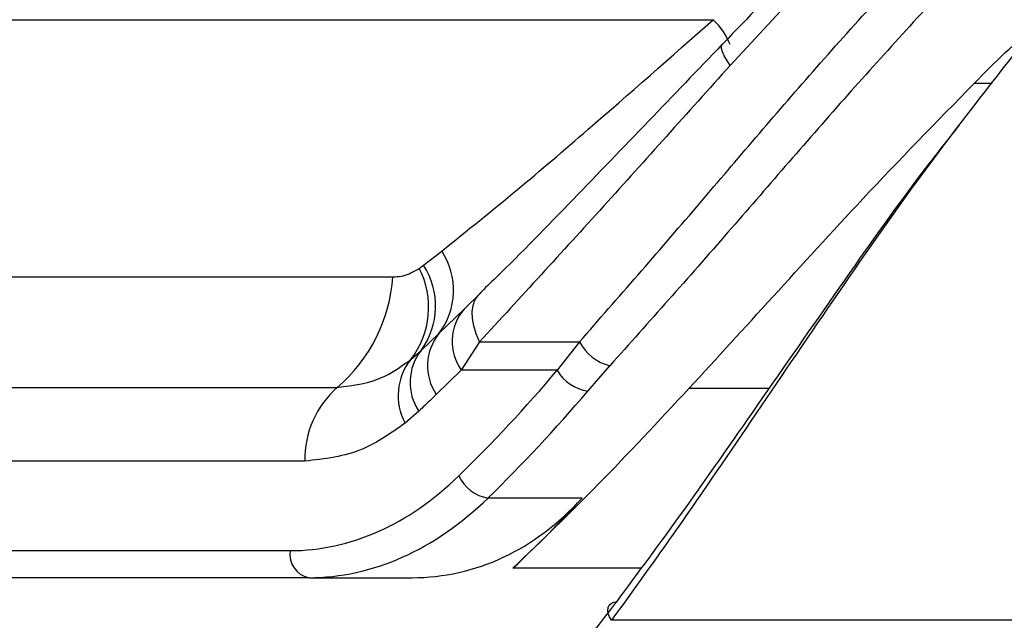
# Paper-space layout 'Surface Plate' of a CAD drawing. Header units: millimetres. Extents: x 2658 to 18042, y 1128 to 16227.
# Tile 42 of 64: x 12836 to 12881, y 5153 to 5181. Entities that reach past the tile are written whole.
import ezdxf

# ---------------------------------------------------------------- set-up
doc = ezdxf.new("R2010")
doc.units = ezdxf.units.MM

psp = doc.layouts.new('Surface Plate')

# ---------------------------------------------------------------- linework, layer by layer
at = {"color": 7, "linetype": 'Continuous', "lineweight": 25, "ltscale": 2}
for p, q in [((12872.79, 5183.373), (12868.366, 5178.611)), ((12828.35, 5180.712), (12867.595, 5180.712)), ((12854.276, 5169.425), (12855.114, 5170.082)), ((12854.084, 5169.285), (12854.276, 5169.425)), ((12826.594, 5168.894), (12852.866, 5168.894)), ((12856.149, 5167.409), (12856.948, 5168.188)), ((12854.988, 5166.293), (12856.149, 5167.409)), ((12854.164, 5165.51), (12854.988, 5166.293)), ((12856.849, 5165.901), (12856.015, 5164.598)), ((12856.849, 5165.901), (12861.446, 5165.901)), ((12861.446, 5165.901), (12860.426, 5164.598)), ((12853.696, 5165.1), (12854.164, 5165.51)), ((12861.826, 5163.645), (12862.848, 5164.808)), ((12856.015, 5164.598), (12854.864, 5163.486)), ((12860.426, 5164.598), (12856.015, 5164.598)), ((12824.04, 5163.813), (12850.313, 5163.813)), ((12854.058, 5162.719), (12853.436, 5162.173)), ((12848.821, 5160.426), (12822.549, 5160.426)), ((12861.568, 5158.73), (12857.242, 5158.73)), ((12813.169, 5156.311), (12848.153, 5156.311)), ((12849.001, 5155.069), (12814.017, 5155.069)), ((12849.001, 5155.069), (12853.75, 5155.069)), ((12919.752, 5153.11), (12862.916, 5153.11))]:
    psp.add_line(p, q, dxfattribs=at)
at = {"color": 8, "linetype": 'Continuous', "lineweight": 25, "ltscale": 2}
for p, q in [((12880.417, 5177.784), (12879.591, 5177.784)), ((12866.484, 5163.771), (12870.176, 5163.771)), ((12864.29, 5155.505), (12858.387, 5155.505))]:
    psp.add_line(p, q, dxfattribs=at)
at = {"color": 8, "linetype": 'Continuous', "lineweight": 25, "ltscale": 2, "flags": 128}
psp.add_lwpolyline([(12868.366, 5178.611), (12868.215, 5178.847), (12868.099, 5179.056), (12868.019, 5179.235), (12867.977, 5179.383), (12867.973, 5179.496), (12868.007, 5179.575), (12868.013, 5179.581)], dxfattribs=at)
at = {"color": 7, "linetype": 'Continuous', "lineweight": 25, "ltscale": 2, "flags": 128}
for points in [[(12856.849, 5165.901), (12856.698, 5166.279), (12856.592, 5166.64), (12856.533, 5166.98), (12856.521, 5167.293), (12856.558, 5167.574), (12856.643, 5167.82), (12856.773, 5168.025), (12856.948, 5168.188)], [(12862.916, 5153.11), (12862.826, 5153.266), (12862.77, 5153.42), (12862.749, 5153.564), (12862.765, 5153.694), (12862.817, 5153.803), (12862.903, 5153.887), (12863.019, 5153.942), (12863.16, 5153.966)]]:
    psp.add_lwpolyline(points, dxfattribs=at)
at = {"color": 8, "linetype": 'Continuous', "lineweight": 25, "ltscale": 4}
psp.add_arc((12865.403, 5178.383), 3.199, 21.8403, 46.7253, dxfattribs=at)
at = {"color": 7, "linetype": 'Continuous', "lineweight": 25, "ltscale": 4}
for centre, radius, start, end in [((12852.38, 5168.276), 3.277, 322.7635, 33.4536), ((12850.58, 5167.499), 3.933, 322.413, 27.0048), ((12851.388, 5167.549), 3.444, 323.7066, 33.0017), ((12845.519, 5169.404), 7.365, 310.6115, 356.0245), ((12857.882, 5165.918), 2.286, 139.2899, 215.2616), ((12856.824, 5164.805), 2.363, 140.9761, 213.9522), ((12863.379, 5166.933), 2.191, 208.1109, 255.9897), ((12856.049, 5164.041), 2.39, 142.0818, 213.5905), ((12855.75, 5163.442), 2.639, 141.0879, 208.7468), ((12862.098, 5165.548), 1.922, 209.6095, 261.8838), ((12853.206, 5160.517), 4.385, 131.2695, 181.1867), ((12857.511, 5160.468), 1.759, 204.0168, 261.1971), ((12849.223, 5156.131), 1.085, 170.4634, 258.1913)]:
    psp.add_arc(centre, radius, start, end, dxfattribs=at)
for centre, major_axis, ratio, start_param, end_param in [((12823.205, 5228.675), (4.159, 84.313), 0.706247, 3.791069, 3.884624), ((12824.053, 5228.633), (4.159, 85.513), 0.70627, 3.790584, 3.884138), ((12848.618, 5175.111), (0.927, 18.789), 0.706247, 3.176414, 3.791069), ((12849.466, 5175.069), (0.927, 19.989), 0.706346, 3.174336, 3.788991), ((12851.905, 5175.069), (-3.601, 19.843), 0.695466, 3.016047, 3.630702), ((12820.23, 5228.633), (-15.406, 84.89), 0.695466, 3.561945, 3.630702), ((12823.325, 5213.11), (-10.622, 77.443), 0.700456, 3.636695, 3.752988)]:
    psp.add_ellipse(centre, major_axis=major_axis, ratio=ratio, start_param=start_param, end_param=end_param, dxfattribs=at)
at = {"color": 7, "linetype": 'Continuous', "lineweight": 25, "ltscale": 2}
for points, knots in [([(12861.446, 5165.901), (12863.228, 5167.942), (12866.646, 5171.858), (12872.014, 5178.221), (12875.73, 5182.296), (12877.617, 5184.364)], [0, 0, 0, 0, 0.349022, 0.66958, 1, 1, 1, 1]), ([(12872.315, 5183.955), (12872.032, 5183.678), (12870.583, 5182.256), (12869.164, 5180.775), (12868.03, 5179.599), (12868.011, 5179.579)], [0, 0, 0, 0, 0.19223, 0.986723, 1, 1, 1, 1]), ([(12879.024, 5183.025), (12877.201, 5181.042), (12873.496, 5177.01), (12868.122, 5170.726), (12864.641, 5166.82), (12862.848, 5164.808)], [0, 0, 0, 0, 0.319565, 0.649531, 1, 1, 1, 1]), ([(12855.114, 5170.082), (12856.268, 5171.007), (12858.467, 5172.768), (12862.573, 5176.284), (12865.654, 5179), (12867.595, 5180.712)], [0, 0, 0, 0, 0.289895, 0.552414, 1, 1, 1, 1]), ([(12879.591, 5177.784), (12880.534, 5178.749), (12881.509, 5179.746), (12882.588, 5180.453), (12882.624, 5180.476)], [0, 0, 0, 0, 0.966683, 1, 1, 1, 1]), ([(12868.013, 5179.58), (12866.879, 5178.4), (12864.542, 5175.968), (12861.089, 5172.377), (12858.505, 5169.714), (12857.102, 5168.366), (12856.845, 5168.119)], [0, 0, 0, 0, 0.292154, 0.602179, 0.927136, 1, 1, 1, 1]), ([(12881.723, 5179.516), (12880.282, 5177.677), (12877.352, 5173.942), (12873.328, 5168.162), (12869.512, 5162.543), (12866.077, 5157.481), (12863.917, 5154.494), (12862.916, 5153.11)], [0, 0, 0, 0, 0.2033, 0.413176, 0.61525, 0.821702, 1, 1, 1, 1]), ([(12868.366, 5178.611), (12866.41, 5176.426), (12862.44, 5171.992), (12858.731, 5167.951), (12856.849, 5165.901)], [0, 0, 0, 0, 0.492706, 1, 1, 1, 1]), ([(12866.484, 5163.771), (12867.756, 5165.156), (12870.324, 5167.952), (12874.647, 5172.731), (12877.861, 5176.016), (12879.591, 5177.784)], [0, 0, 0, 0, 0.3121894, 0.6298366, 1, 1, 1, 1]), ([(12863.16, 5153.966), (12864.149, 5155.298), (12866.256, 5158.135), (12869.64, 5163.004), (12873.366, 5168.35), (12876.457, 5172.758), (12878.386, 5175.197), (12878.91, 5175.859)], [0, 0, 0, 0, 0.206612, 0.44023, 0.678537, 0.912788, 1, 1, 1, 1]), ([(12852.866, 5168.894), (12852.871, 5168.894), (12853.117, 5168.894), (12853.535, 5168.965), (12853.927, 5169.194), (12854.084, 5169.285)], [0, 0, 0, 0, 0.012104, 0.606302, 1, 1, 1, 1]), ([(12850.313, 5163.813), (12851.058, 5163.904), (12852.238, 5164.048), (12853.304, 5164.817), (12853.696, 5165.1)], [0, 0, 0, 0, 0.631474, 1, 1, 1, 1]), ([(12854.864, 5163.486), (12854.664, 5163.295), (12854.395, 5163.039), (12854.127, 5162.784), (12854.058, 5162.719)], [0, 0, 0, 0, 0.745543, 1, 1, 1, 1]), ([(12858.387, 5155.505), (12859.687, 5156.757), (12862.304, 5159.279), (12865.085, 5162.267), (12866.484, 5163.771)], [0, 0, 0, 0, 0.496823, 1, 1, 1, 1]), ([(12853.436, 5162.173), (12852.801, 5161.726), (12851.342, 5160.698), (12849.731, 5160.524), (12848.821, 5160.426)], [0, 0, 0, 0, 0.43561, 1, 1, 1, 1])]:
    psp.add_open_spline(points, degree=3, knots=knots, dxfattribs=at)

doc.saveas('drawing.dxf')
